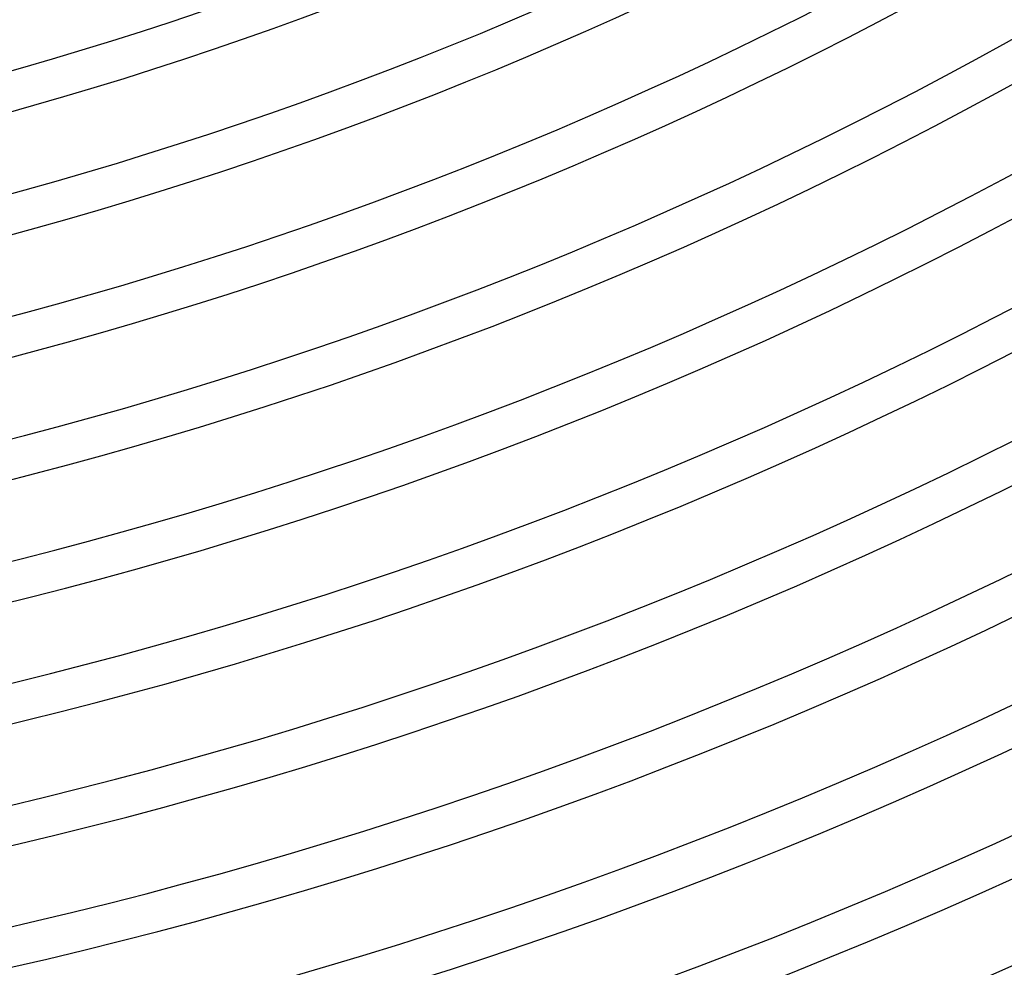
# Model space of a CAD drawing. Header units: millimetres. Extents: x -345 to 345, y -305 to 305.
# Tile 39 of 79: x 54 to 104, y -234 to -186. Entities that reach past the tile are written whole.
import ezdxf

# ---------------------------------------------------------------- set-up
doc = ezdxf.new("R2010")
doc.units = ezdxf.units.MM
doc.layers.add('THICK', color=7, linetype='Continuous')

msp = doc.modelspace()

# ---------------------------------------------------------------- linework, layer by layer
at = {"layer": 'THICK'}
for radius, start, end in [(190, 240.6031, 299.39688), (192, 240.59674, 299.40324), (196, 240.58465, 299.41533), (198, 240.5776, 299.42238), (202, 240.56729, 299.43269), (204, 240.55835, 299.44168), (208, 240.5509, 299.44908), (210, 240.53893, 299.46105), (214, 240.53549, 299.46449), (216, 240.51945, 299.48053), (220, 240.52088, 299.4791), (222, 240.4998, 299.50018), (226, 240.50707, 299.49296), (228, 240.47997, 299.52001), (232, 240.49395, 299.50608), (234, 240.45992, 299.54006), (238, 240.48146, 299.51852), (240, 240.43964, 299.56034), (244, 240.46966, 299.53038), (246, 240.41907, 299.58097), (250, 240.45837, 299.54161), (252, 240.3981, 299.60194), (256, 240.4476, 299.55238), (258, 240.37661, 299.62337), (262, 240.4374, 299.56264), (264, 240.35461, 299.64537), (268, 240.4276, 299.57243)]:
    msp.add_arc((0, 0), radius, start, end, dxfattribs=at)

doc.saveas('drawing.dxf')
